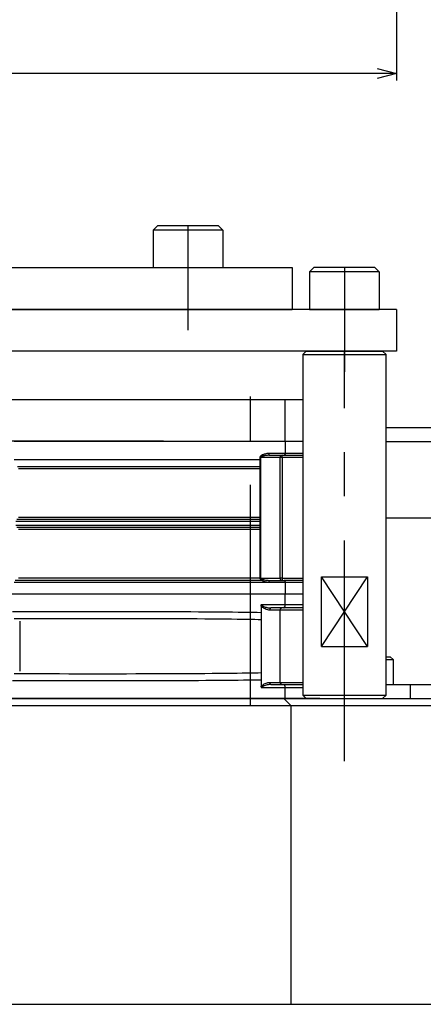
# Model space of a CAD drawing. Extents: x 0 to 1108, y 0 to 800.
# Tile 8 of 13: x 477 to 535, y 366 to 508. Entities that reach past the tile are written whole.
import ezdxf

# ---------------------------------------------------------------- set-up
doc = ezdxf.new("R2010")
doc.units = 0
for name, pattern in [('CENTER', [50.8, 31.75, -6.35, 6.35, -6.35]), ('DASHED', [19.05, 12.7, -6.35]), ('NON_PLOTING', [0])]:
    doc.linetypes.add(name, pattern=pattern)
doc.layers.get('0').update_dxf_attribs({"linetype": 'CONTINUOUS'})
doc.layers.get('DEFPOINTS').update_dxf_attribs({"linetype": 'CONTINUOUS'})
doc.layers.add('フレーム', color=151, linetype='CONTINUOUS')
doc.styles.add('MX_DIMTXSTY_4', font='txt.sh', dxfattribs={"width": 1.1, "bigfont": 'extfont'})
doc.styles.add('MX_NOTE_STANDARD', font='txt.sh', dxfattribs={"bigfont": 'extfont'})
doc.dimstyles.new('MXDIMSTYLE', dxfattribs={"dimtxt": 2.5, "dimasz": 2.5, "dimexe": 1, "dimexo": 1, "dimgap": 1.6, "dimtad": 1, "dimdsep": 46, "dimtxsty": 'MX_NOTE_STANDARD', "dimblk1": 'OPEN30', "dimblk2": 'OPEN30', "dimsah": 1, "dimcen": 2.5, "dimadec": 0, "dimazin": 0, "dimtfac": 1, "dimtmove": 0, "dimatfit": 3, "dimldrblk": 'OPEN30', "dimfxl": 1, "dimtzin": 0, "dimarcsym": 0})

# ---------------------------------------------------------------- blocks, each defined once
blk = doc.blocks.new('_OPEN30')
at = {"color": 0, "linetype": 'ByBlock', "lineweight": -2}
for p, q in [((-1, 0.267949), (0, 0)), ((0, 0), (-1, -0.267949)), ((0, 0), (-1, 0))]:
    blk.add_line(p, q, dxfattribs=at)
blk = doc.blocks.new('*D60')
at = {"color": 22, "linetype": 'CONTINUOUS'}
for p, q in [((376.486606, 546.368707), (376.486606, 498.909185)), ((531.486606, 546.368707), (531.486606, 498.909185)), ((531.486606, 499.909185), (376.486606, 499.909185))]:
    blk.add_line(p, q, dxfattribs=at)
at = {"layer": 'DEFPOINTS', "color": 0, "linetype": 'CONTINUOUS'}
for p in [(376.486606, 548.368707), (531.486606, 548.368707), (376.486606, 499.909185)]:
    blk.add_point(p, dxfattribs=at)
at = {"color": 22, "linetype": 'CONTINUOUS', "xscale": 2.77, "yscale": 2.77, "zscale": 2.77, "rotation": 180}
blk.add_blockref('_OPEN30', (376.486606, 499.909185), dxfattribs=at)
at = {"color": 22, "linetype": 'CONTINUOUS', "xscale": 2.77, "yscale": 2.77, "zscale": 2.77}
blk.add_blockref('_OPEN30', (531.486606, 499.909185), dxfattribs=at)
at = {"color": 22, "linetype": 'CONTINUOUS', "insert": (453.986606, 505.509185), "char_height": 8, "attachment_point": 5, "line_spacing_factor": 0.72, "style": 'MX_DIMTXSTY_4'}
blk.add_mtext('\\A1;155', dxfattribs=at)

msp = doc.modelspace()

# ---------------------------------------------------------------- linework, layer by layer
at = {"layer": 'DEFPOINTS', "color": 254, "linetype": 'NON_PLOTING'}
for p, q in [((513.135, 445.279), (515.462, 445.279)), ((513.135, 445.279), (513.135, 444.979)), ((515.037, 444.679), (515.037, 444.979)), ((515.462, 445.279), (517.987, 445.279)), ((476.501, 444.379), (511.87, 444.379)), ((511.87, 427.279), (511.87, 444.679)), ((511.87, 444.679), (511.975, 444.679)), ((514.737, 444.679), (511.975, 444.679)), ((511.975, 427.279), (511.975, 444.679)), ((515.037, 444.679), (514.737, 444.679)), ((517.987, 444.679), (515.037, 444.679)), ((515.037, 444.679), (515.037, 427.279)), ((477.13, 443.079), (511.87, 443.079)), ((476.757, 435.479), (511.87, 435.479)), ((477.13, 436.079), (511.87, 436.079)), ((511.87, 434.879), (476.757, 434.879)), ((511.87, 434.279), (477.13, 434.279)), ((513.135, 426.679), (476.501, 426.679)), ((511.87, 427.279), (477.13, 427.279)), ((511.975, 427.279), (514.737, 427.279)), ((513.135, 426.979), (513.135, 426.679)), ((515.462, 426.679), (513.135, 426.679)), ((515.037, 427.279), (514.737, 427.279)), ((515.037, 427.279), (515.037, 426.979)), ((515.037, 427.279), (517.987, 427.279)), ((517.987, 426.679), (515.462, 426.679)), ((512.05, 423.504), (515.467, 423.504)), ((514.742, 422.704), (513.235, 422.704)), ((517.987, 422.704), (514.742, 422.704)), ((515.467, 423.504), (517.987, 423.504)), ((477.291, 421.121), (477.291, 413.888)), ((513.235, 412.304), (514.742, 412.304)), ((514.742, 412.304), (517.987, 412.304)), ((515.467, 411.504), (512.05, 411.504)), ((517.987, 411.504), (515.467, 411.504))]:
    msp.add_line(p, q, dxfattribs=at)
for centre, major_axis, ratio, start_param, end_param in [((488.292, 422.247), (25.5, 0), 0.008385, 0.3775604, 2.0628329), ((513.429, 422.704), (0, 0.3), 0.645528, 0, 1.5707963), ((488.292, 421.247), (24.5, 0), 0.008727, 0.2556139, 2.0729861), ((488.292, 413.762), (-24.5, 0), 0.008727, 1.0686065, 2.8859788), ((488.292, 412.761), (25.5, 0), 0.008385, 4.2203524, 5.9056249), ((513.429, 412.304), (0, 0.3), 0.645528, 1.5707963, 3.1415927)]:
    msp.add_ellipse(centre, major_axis=major_axis, ratio=ratio, start_param=start_param, end_param=end_param, dxfattribs=at)
for points, start_tangent, end_tangent in [([(511.923, 444.829), (511.991, 444.905), (512.085, 444.979)], (0.605437, 0.7958932), (0.8382296, 0.5453174)), ([(513.135, 444.979), (513.019, 444.976), (512.889, 444.968), (512.753, 444.953), (512.624, 444.934), (512.494, 444.91), (512.4, 444.89), (512.317, 444.869), (512.243, 444.847), (512.179, 444.826), (512.039, 444.761), (511.991, 444.72), (511.979, 444.699), (511.975, 444.679)], (-0.9999978, -0.0021095), (-0.0489499, -0.9988012)), ([(512.085, 444.979), (512.23, 445.065), (512.398, 445.139), (512.588, 445.202), (512.863, 445.26), (513.135, 445.279)], (0.8305093, 0.5570047), (0.9999893, 0.0046315)), ([(511.87, 444.679), (511.883, 444.753), (511.922, 444.827)], (0.0396945, 0.9992119), (0.5946669, 0.8039722)), ([(513.235, 422.704), (512.994, 422.73), (512.738, 422.804), (512.472, 422.924), (512.209, 423.094), (512.116, 423.176), (512.032, 423.272), (511.996, 423.329)], (-0.9996521, 0.0263769), (-0.496685, 0.8679309)), ([(512.05, 423.504), (512.05, 423.495), (512.063, 423.449), (512.079, 423.422), (512.141, 423.359), (512.232, 423.298), (512.33, 423.248), (512.609, 423.142), (512.896, 423.067), (513.163, 423.021), (513.429, 423.004)], (0.0027624, -0.9999962), (0.9999082, -0.0135493)), ([(511.996, 411.679), (512.032, 411.736), (512.115, 411.831), (512.209, 411.914), (512.464, 412.08), (512.738, 412.204), (512.987, 412.276), (513.235, 412.304)], (0.4965653, 0.8679994), (0.9996342, 0.0270471)), ([(513.429, 412.004), (513.166, 411.987), (512.896, 411.941), (512.613, 411.867), (512.33, 411.76), (512.233, 411.711), (512.141, 411.649), (512.079, 411.586), (512.057, 411.545), (512.05, 411.513), (512.05, 411.504)], (-0.9999102, -0.013404), (-0.0016934, -0.9999986))]:
    msp.add_spline(points, degree=3, dxfattribs=dict(at, start_tangent=start_tangent, end_tangent=end_tangent))
at = {"layer": 'フレーム', "color": 254, "linetype": 'CONTINUOUS'}
for p, q in [((497.087, 477.976), (496.487, 477.376)), ((505.887, 477.976), (497.087, 477.976)), ((505.887, 477.976), (506.487, 477.376)), ((496.487, 477.376), (496.487, 471.976)), ((506.487, 477.376), (496.487, 477.376)), ((506.487, 477.376), (506.487, 471.976)), ((391.487, 471.976), (516.487, 471.976)), ((496.487, 471.976), (506.487, 471.976)), ((516.487, 471.976), (516.487, 465.976)), ((519.587, 471.976), (518.987, 471.376)), ((528.387, 471.976), (519.587, 471.976)), ((528.387, 471.976), (528.987, 471.376)), ((518.987, 471.376), (518.987, 465.976)), ((528.987, 471.376), (518.987, 471.376)), ((528.987, 471.376), (528.987, 465.976)), ((531.487, 465.976), (376.487, 465.976)), ((391.487, 465.976), (516.487, 465.976)), ((518.987, 465.976), (528.987, 465.976)), ((531.487, 465.976), (531.487, 459.976)), ((531.487, 459.976), (376.487, 459.976)), ((389.987, 453.004), (517.987, 453.004)), ((515.487, 447.004), (515.487, 453.004)), ((529.987, 448.976), (580.487, 448.976)), ((497.987, 447.004), (409.987, 447.004)), ((476.501, 447.004), (517.987, 447.004)), ((515.462, 447.004), (515.462, 445.279)), ((513.135, 444.979), (515.337, 444.979)), ((515.337, 444.979), (517.987, 444.979)), ((514.737, 427.279), (514.737, 444.679)), ((476.964, 443.379), (511.87, 443.379)), ((476.898, 435.779), (511.87, 435.779)), ((511.87, 434.579), (476.898, 434.579)), ((512.085, 426.979), (476.64, 426.979)), ((511.975, 427.279), (511.87, 427.279)), ((513.135, 426.979), (515.337, 426.979)), ((517.987, 426.979), (515.337, 426.979)), ((515.462, 426.679), (515.462, 425.029)), ((389.987, 425.029), (517.987, 425.029)), ((515.467, 423.504), (515.467, 425.029)), ((500.338, 422.435), (500.338, 422.434)), ((511.996, 423.329), (511.996, 411.679)), ((515.26, 423.004), (513.429, 423.004)), ((514.742, 412.304), (514.742, 422.704)), ((517.987, 423.004), (515.26, 423.004)), ((529.987, 415.976), (530.587, 415.976)), ((529.987, 415.576), (530.987, 415.576)), ((530.987, 415.576), (530.587, 415.976)), ((530.987, 415.576), (530.987, 411.976)), ((513.429, 412.004), (515.26, 412.004)), ((515.26, 412.004), (517.987, 412.004)), ((515.467, 409.979), (515.467, 411.504)), ((529.987, 411.976), (578.487, 411.976)), ((533.487, 409.976), (533.487, 411.976)), ((520.442, 409.979), (330.492, 409.979)), ((331.487, 409.976), (557.987, 409.976)), ((516.292, 408.976), (515.292, 409.976)), ((529.487, 409.976), (533.487, 409.976)), ((330.487, 408.976), (558.987, 408.976)), ((516.292, 408.976), (516.292, 365.976)), ((330.487, 365.976), (579.987, 365.976))]:
    msp.add_line(p, q, dxfattribs=at)
at = {"layer": 'フレーム', "color": 22, "linetype": 'CENTER'}
for p, q in [((501.487, 477.976), (501.487, 462.976)), ((523.987, 471.976), (523.987, 456.976)), ((523.987, 400.976), (523.987, 459.976)), ((510.487, 408.979), (510.487, 456.004)), ((529.987, 435.979), (579.962, 435.979))]:
    msp.add_line(p, q, dxfattribs=at)
at = {"layer": 'フレーム', "color": 1, "linetype": 'CONTINUOUS'}
for p, q in [((518.487, 459.976), (517.987, 459.476)), ((517.987, 459.476), (529.987, 459.476)), ((517.987, 459.476), (517.987, 410.476)), ((518.487, 459.976), (529.487, 459.976)), ((529.987, 459.476), (529.487, 459.976)), ((529.987, 410.476), (529.987, 459.476)), ((520.67, 427.476), (527.303, 427.476)), ((520.67, 417.476), (520.67, 427.476)), ((527.303, 427.476), (527.303, 417.476)), ((520.67, 417.476), (527.303, 417.476)), ((517.987, 410.476), (529.987, 410.476)), ((517.987, 410.476), (518.487, 409.976)), ((518.487, 409.976), (529.487, 409.976)), ((529.487, 409.976), (529.987, 410.476))]:
    msp.add_line(p, q, dxfattribs=at)
at = {"layer": 'フレーム', "color": 7, "linetype": 'DASHED'}
msp.add_line((529.987, 446.976), (580.487, 446.976), dxfattribs=at)
at = {"layer": 'フレーム', "color": 7, "linetype": 'CONTINUOUS'}
for p, q in [((527.303, 417.476), (520.67, 427.476)), ((520.67, 417.476), (527.303, 427.476))]:
    msp.add_line(p, q, dxfattribs=at)
at = {"layer": 'フレーム', "color": 254, "linetype": 'CONTINUOUS'}
for centre, radius, start, end in [((515.037, 444.679), 0.3, 90, 180), ((515.037, 427.279), 0.3, 180, 270), ((515.042, 422.704), 0.3, 90, 180), ((515.042, 412.304), 0.3, 180, 270), ((512.27, 411.668), 0.275, 177.62452, 216.57716)]:
    msp.add_arc(centre, radius, start, end, dxfattribs=at)
for centre, start_param, end_param in [((515.26, 423.504), 3.1415927, 4.712389), ((515.26, 411.504), 4.712389, 0)]:
    msp.add_ellipse(centre, major_axis=(0, 0.5), ratio=0.414214, start_param=start_param, end_param=end_param, dxfattribs=at)
at = {"layer": 'フレーム', "color": 7, "linetype": 'DASHED'}
for points, start_tangent, end_tangent in [([(512.085, 444.979), (511.985, 444.903), (511.923, 444.829)], (-0.8640745, -0.5033639), (-0.5646864, -0.8253055)), ([(511.923, 427.129), (511.991, 427.053), (512.085, 426.979)], (0.605437, -0.7958932), (0.8382296, -0.5453174))]:
    msp.add_spline(points, degree=3, dxfattribs=dict(at, start_tangent=start_tangent, end_tangent=end_tangent))
at = {"layer": 'フレーム', "color": 254, "linetype": 'CONTINUOUS'}
for points, start_tangent, end_tangent in [([(515.462, 445.279), (515.459, 445.223), (515.453, 445.167), (515.441, 445.114), (515.425, 445.067), (515.392, 445.01), (515.368, 444.988), (515.337, 444.979)], (0.0027873, -0.9999961), (-0.9958212, -0.0913248)), ([(511.923, 427.129), (511.883, 427.204), (511.87, 427.279)], (-0.6009365, 0.7992967), (-0.0374135, 0.9992999)), ([(512.085, 426.979), (511.985, 427.055), (511.923, 427.129)], (-0.8640745, 0.5033639), (-0.5646864, 0.8253055)), ([(511.975, 427.279), (511.978, 427.258), (511.99, 427.237), (512.009, 427.217), (512.035, 427.197), (512.13, 427.15), (512.236, 427.113), (512.352, 427.08), (512.494, 427.048), (512.818, 426.997), (513.135, 426.979)], (0.0331806, -0.9994494), (0.9999556, -0.0094241)), ([(513.135, 426.679), (512.955, 426.688), (512.773, 426.714), (512.588, 426.756), (512.313, 426.854), (512.085, 426.979)], (-0.9999962, 0.0027488), (-0.8362581, 0.5483359)), ([(515.337, 426.979), (515.368, 426.97), (515.392, 426.948), (515.425, 426.891), (515.441, 426.844), (515.453, 426.791), (515.459, 426.735), (515.462, 426.679)], (0.9958236, -0.0912977), (-0.0027825, -0.9999961)), ([(511.996, 423.329), (512.01, 423.427), (512.047, 423.5), (512.05, 423.504)], (-0.0236705, 0.9997198), (0.6121024, 0.7907785))]:
    msp.add_spline(points, degree=3, dxfattribs=dict(at, start_tangent=start_tangent, end_tangent=end_tangent))

# ---------------------------------------------------------------- dimensions: what is measured, and where the dimension line sits
at = {"layer": 'フレーム', "color": 22, "linetype": 'CONTINUOUS'}
dim = msp.add_linear_dim(base=(376.487, 499.909), p1=(531.487, 548.369), p2=(376.487, 548.369), text='\\A1;<>', dimstyle='MXDIMSTYLE', override={"dimtxt": 8, "dimasz": 2.77, "dimexo": 2, "dimtxsty": 'MX_DIMTXSTY_4', "dimtzin": 8}, dxfattribs=at)
dim.commit()
dim.dimension.update_dxf_attribs({"geometry": '*D60', "text_midpoint": (453.987, 499.909), "dimtype": 128})

doc.saveas('drawing.dxf')
